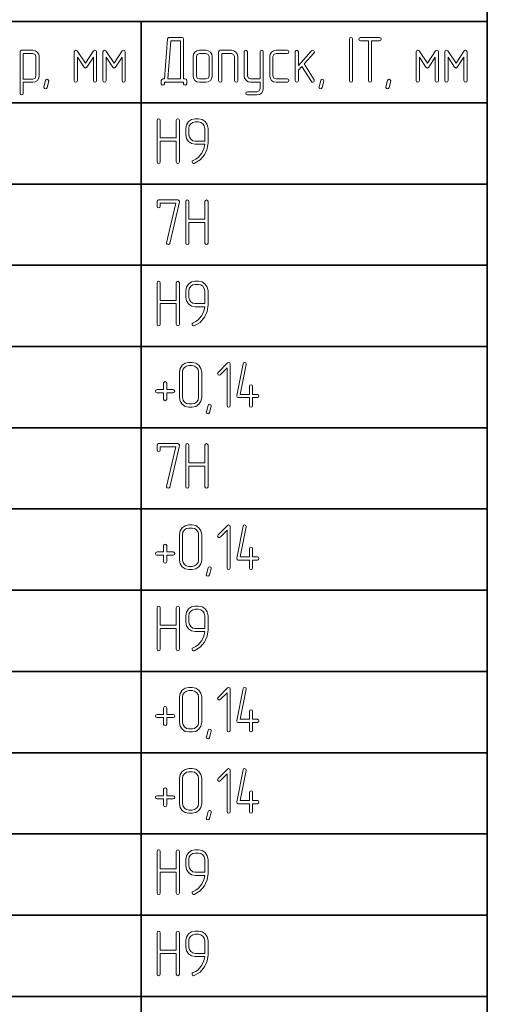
# Model space of a CAD drawing. Extents: x 0 to 594, y 0 to 420.
# Tile 30 of 33: x 348 to 385, y 304 to 381. Entities that reach past the tile are written whole.
import ezdxf

# ---------------------------------------------------------------- set-up
doc = ezdxf.new("R2010")
doc.units = 0

msp = doc.modelspace()

# ---------------------------------------------------------------- linework, layer by layer
at = {"color": 7, "lineweight": 35}
for p, q in [((384.725, 387.395), (384.725, 183.629)), ((305.262, 381.027), (384.725, 381.027)), ((357.58, 381.027), (357.58, 183.629)), ((305.262, 374.659), (384.725, 374.659)), ((305.262, 368.292), (384.725, 368.292)), ((305.262, 361.924), (384.725, 361.924)), ((305.262, 355.556), (384.725, 355.556)), ((305.262, 349.189), (384.725, 349.189)), ((305.262, 342.821), (384.725, 342.821)), ((305.262, 336.453), (384.725, 336.453)), ((305.262, 330.086), (384.725, 330.086)), ((305.262, 323.718), (384.725, 323.718)), ((305.262, 317.35), (384.725, 317.35)), ((305.262, 310.982), (384.725, 310.982)), ((305.262, 304.615), (384.725, 304.615))]:
    msp.add_line(p, q, dxfattribs=at)
at = {"color": 7, "lineweight": 13}
for points in [[(361.037, 376.531), (360.914, 376.531), (360.914, 379.657), (360.883, 379.749), (360.791, 379.78), (359.788, 379.78), (359.727, 379.77), (359.696, 379.749), (359.66, 379.667), (359.42, 376.531), (359.287, 376.531), (359.194, 376.495), (359.164, 376.403), (359.164, 376.157), (359.205, 376.065), (359.287, 376.034), (359.374, 376.065), (359.414, 376.157), (359.414, 376.28), (360.914, 376.28), (360.914, 376.157), (360.95, 376.065), (361.037, 376.034), (361.124, 376.065), (361.159, 376.157), (361.159, 376.403), (361.129, 376.495)], [(374.162, 376.403), (374.162, 379.652), (374.121, 379.744), (374.034, 379.78), (373.947, 379.744), (373.911, 379.652), (373.911, 376.403), (373.947, 376.311), (374.034, 376.28), (374.126, 376.311)], [(375.405, 379.529), (375.405, 376.403), (375.446, 376.311), (375.533, 376.28), (375.62, 376.311), (375.656, 376.403), (375.656, 379.529), (376.285, 379.529), (376.377, 379.57), (376.408, 379.652), (376.377, 379.739), (376.285, 379.78), (374.781, 379.78), (374.689, 379.739), (374.658, 379.652), (374.689, 379.565), (374.781, 379.529)], [(359.67, 376.531), (359.901, 379.529), (360.663, 379.529), (360.663, 376.531)], [(348.342, 376.28), (349.094, 376.28), (349.284, 376.311), (349.447, 376.423), (349.55, 376.587), (349.591, 376.781), (349.591, 378.281), (349.55, 378.47), (349.442, 378.634), (349.278, 378.741), (349.094, 378.777), (348.214, 378.777), (348.122, 378.746), (348.091, 378.654), (348.091, 375.405), (348.132, 375.313), (348.214, 375.282), (348.301, 375.313), (348.342, 375.405)], [(348.342, 376.526), (348.342, 378.526), (349.094, 378.526), (349.268, 378.455), (349.34, 378.281), (349.34, 376.781), (349.263, 376.602), (349.094, 376.526)], [(354.088, 376.403), (354.088, 378.654), (354.047, 378.746), (353.966, 378.782), (353.858, 378.726), (353.213, 377.759), (352.569, 378.726), (352.517, 378.767), (352.466, 378.782), (352.374, 378.741), (352.338, 378.654), (352.338, 376.403), (352.374, 376.311), (352.461, 376.28), (352.553, 376.311), (352.589, 376.403), (352.589, 378.24), (353.106, 377.457), (353.213, 377.385), (353.316, 377.457), (353.838, 378.24), (353.838, 376.403), (353.873, 376.311), (353.96, 376.28), (354.053, 376.311)], [(356.335, 376.403), (356.335, 378.654), (356.294, 378.746), (356.212, 378.782), (356.104, 378.726), (355.46, 377.759), (354.815, 378.726), (354.764, 378.767), (354.713, 378.782), (354.621, 378.741), (354.585, 378.654), (354.585, 376.403), (354.621, 376.311), (354.707, 376.28), (354.8, 376.311), (354.835, 376.403), (354.835, 378.24), (355.352, 377.457), (355.46, 377.385), (355.562, 377.457), (356.084, 378.24), (356.084, 376.403), (356.12, 376.311), (356.207, 376.28), (356.299, 376.311)], [(363.16, 376.781), (363.16, 378.281), (363.119, 378.47), (363.012, 378.634), (362.848, 378.741), (362.659, 378.777), (362.157, 378.777), (361.958, 378.741), (361.804, 378.629), (361.691, 378.465), (361.661, 378.281), (361.661, 376.781), (361.691, 376.582), (361.804, 376.423), (361.963, 376.311), (362.157, 376.28), (362.659, 376.28), (362.848, 376.311), (363.012, 376.423), (363.119, 376.582)], [(362.909, 376.781), (362.838, 376.602), (362.659, 376.531), (362.157, 376.531), (361.983, 376.602), (361.912, 376.781), (361.912, 378.281), (361.983, 378.455), (362.157, 378.526), (362.659, 378.526), (362.838, 378.455), (362.909, 378.281)], [(365.161, 376.403), (365.161, 378.281), (365.12, 378.47), (365.012, 378.634), (364.849, 378.741), (364.659, 378.777), (363.784, 378.777), (363.692, 378.746), (363.662, 378.654), (363.662, 376.403), (363.697, 376.311), (363.784, 376.28), (363.876, 376.311), (363.912, 376.403), (363.912, 378.526), (364.659, 378.526), (364.838, 378.455), (364.91, 378.281), (364.91, 376.403), (364.946, 376.311), (365.033, 376.28), (365.125, 376.311)], [(366.911, 376.28), (366.911, 375.784), (366.839, 375.605), (366.665, 375.533), (365.913, 375.533), (365.816, 375.497), (365.785, 375.41), (365.821, 375.318), (365.913, 375.282), (366.665, 375.282), (366.855, 375.323), (367.018, 375.431), (367.121, 375.594), (367.162, 375.784), (367.162, 378.654), (367.121, 378.746), (367.034, 378.782), (366.952, 378.746), (366.911, 378.654), (366.911, 376.531), (366.164, 376.531), (365.99, 376.602), (365.913, 376.781), (365.913, 378.654), (365.872, 378.746), (365.785, 378.782), (365.698, 378.746), (365.662, 378.654), (365.662, 376.781), (365.698, 376.587), (365.811, 376.428), (365.969, 376.316), (366.164, 376.28)], [(369.034, 376.28), (369.132, 376.321), (369.162, 376.403), (369.126, 376.495), (369.034, 376.531), (368.159, 376.531), (367.985, 376.602), (367.914, 376.781), (367.914, 378.281), (367.985, 378.455), (368.159, 378.526), (369.034, 378.526), (369.132, 378.567), (369.162, 378.654), (369.126, 378.741), (369.034, 378.777), (368.159, 378.777), (367.96, 378.741), (367.806, 378.629), (367.694, 378.465), (367.663, 378.281), (367.663, 376.781), (367.694, 376.582), (367.806, 376.423), (367.965, 376.311), (368.159, 376.28)], [(370.36, 377.713), (371.132, 378.557), (371.168, 378.644), (371.127, 378.731), (371.04, 378.772), (370.948, 378.731), (369.914, 377.59), (369.914, 378.654), (369.874, 378.746), (369.792, 378.777), (369.705, 378.741), (369.664, 378.654), (369.664, 376.403), (369.705, 376.311), (369.792, 376.28), (369.879, 376.311), (369.914, 376.403), (369.914, 377.216), (370.186, 377.518), (370.933, 376.336), (370.979, 376.29), (371.035, 376.28), (371.122, 376.316), (371.163, 376.403), (371.143, 376.474)], [(380.901, 376.403), (380.901, 378.654), (380.86, 378.746), (380.778, 378.782), (380.67, 378.726), (380.026, 377.759), (379.381, 378.726), (379.33, 378.767), (379.279, 378.782), (379.186, 378.741), (379.151, 378.654), (379.151, 376.403), (379.186, 376.311), (379.273, 376.28), (379.365, 376.311), (379.401, 376.403), (379.401, 378.24), (379.918, 377.457), (380.026, 377.385), (380.128, 377.457), (380.65, 378.24), (380.65, 376.403), (380.686, 376.311), (380.773, 376.28), (380.865, 376.311)], [(383.147, 376.403), (383.147, 378.654), (383.106, 378.746), (383.024, 378.782), (382.917, 378.726), (382.272, 377.759), (381.627, 378.726), (381.576, 378.767), (381.525, 378.782), (381.433, 378.741), (381.397, 378.654), (381.397, 376.403), (381.433, 376.311), (381.52, 376.28), (381.612, 376.311), (381.648, 376.403), (381.648, 378.24), (382.164, 377.457), (382.272, 377.385), (382.374, 377.457), (382.896, 378.24), (382.896, 376.403), (382.932, 376.311), (383.019, 376.28), (383.111, 376.311)], [(350.338, 376.347), (350.21, 375.855), (350.164, 375.779), (350.092, 375.753), (350, 375.794), (349.959, 375.876), (349.964, 375.912), (350.092, 376.408), (350.138, 376.48), (350.21, 376.505), (350.302, 376.469), (350.343, 376.387)], [(371.91, 376.347), (371.782, 375.855), (371.736, 375.779), (371.664, 375.753), (371.572, 375.794), (371.531, 375.876), (371.537, 375.912), (371.664, 376.408), (371.711, 376.48), (371.782, 376.505), (371.874, 376.469), (371.915, 376.387)], [(377.15, 376.347), (377.022, 375.855), (376.976, 375.779), (376.904, 375.753), (376.812, 375.794), (376.771, 375.876), (376.776, 375.912), (376.904, 376.408), (376.95, 376.48), (377.022, 376.505), (377.114, 376.469), (377.155, 376.387)], [(360.33, 371.908), (359.082, 371.908), (359.082, 373.284), (359.041, 373.376), (358.954, 373.412), (358.867, 373.376), (358.831, 373.284), (358.831, 370.035), (358.867, 369.943), (358.954, 369.912), (359.046, 369.943), (359.082, 370.035), (359.082, 371.657), (360.33, 371.657), (360.33, 370.035), (360.371, 369.943), (360.458, 369.912), (360.545, 369.943), (360.581, 370.035), (360.581, 373.284), (360.54, 373.376), (360.458, 373.412), (360.371, 373.376), (360.33, 373.284)], [(362.827, 371.55), (362.827, 372.66), (362.771, 372.952), (362.607, 373.192), (362.362, 373.356), (362.075, 373.412), (361.824, 373.412), (361.533, 373.351), (361.292, 373.187), (361.129, 372.942), (361.077, 372.66), (361.077, 372.159), (361.129, 371.867), (361.292, 371.626), (361.533, 371.463), (361.824, 371.412), (362.572, 371.412), (362.505, 371.064), (362.346, 370.726), (362.05, 370.383), (361.86, 370.25), (361.656, 370.153), (361.594, 370.107), (361.574, 370.04), (361.61, 369.948), (361.691, 369.912), (361.748, 369.917), (362.203, 370.189), (362.556, 370.593), (362.756, 371.048)], [(362.577, 371.662), (361.824, 371.662), (361.635, 371.693), (361.477, 371.806), (361.364, 371.964), (361.328, 372.159), (361.328, 372.66), (361.359, 372.849), (361.471, 373.013), (361.63, 373.121), (361.824, 373.162), (362.075, 373.162), (362.27, 373.121), (362.433, 373.013), (362.536, 372.849), (362.577, 372.66)], [(360.581, 366.891), (360.586, 366.927), (360.55, 367.009), (360.458, 367.045), (358.954, 367.045), (358.862, 367.009), (358.831, 366.917), (358.831, 366.543), (358.867, 366.451), (358.954, 366.42), (359.046, 366.451), (359.082, 366.543), (359.082, 366.794), (360.3, 366.794), (359.583, 363.698), (359.578, 363.662), (359.619, 363.575), (359.706, 363.545), (359.783, 363.57), (359.829, 363.642)], [(362.577, 365.54), (361.328, 365.54), (361.328, 366.917), (361.287, 367.009), (361.2, 367.045), (361.113, 367.009), (361.077, 366.917), (361.077, 363.667), (361.113, 363.575), (361.2, 363.545), (361.292, 363.575), (361.328, 363.667), (361.328, 365.29), (362.577, 365.29), (362.577, 363.667), (362.618, 363.575), (362.705, 363.545), (362.792, 363.575), (362.827, 363.667), (362.827, 366.917), (362.786, 367.009), (362.705, 367.045), (362.618, 367.009), (362.577, 366.917)], [(360.33, 359.173), (359.082, 359.173), (359.082, 360.549), (359.041, 360.641), (358.954, 360.677), (358.867, 360.641), (358.831, 360.549), (358.831, 357.3), (358.867, 357.208), (358.954, 357.177), (359.046, 357.208), (359.082, 357.3), (359.082, 358.922), (360.33, 358.922), (360.33, 357.3), (360.371, 357.208), (360.458, 357.177), (360.545, 357.208), (360.581, 357.3), (360.581, 360.549), (360.54, 360.641), (360.458, 360.677), (360.371, 360.641), (360.33, 360.549)], [(362.827, 358.814), (362.827, 359.925), (362.771, 360.216), (362.607, 360.457), (362.362, 360.621), (362.075, 360.677), (361.824, 360.677), (361.533, 360.616), (361.292, 360.452), (361.129, 360.206), (361.077, 359.925), (361.077, 359.423), (361.129, 359.132), (361.292, 358.891), (361.533, 358.727), (361.824, 358.676), (362.572, 358.676), (362.505, 358.328), (362.346, 357.991), (362.05, 357.648), (361.86, 357.515), (361.656, 357.417), (361.594, 357.371), (361.574, 357.305), (361.61, 357.213), (361.691, 357.177), (361.748, 357.182), (362.203, 357.453), (362.556, 357.857), (362.756, 358.313)], [(362.577, 358.927), (361.824, 358.927), (361.635, 358.958), (361.477, 359.07), (361.364, 359.229), (361.328, 359.423), (361.328, 359.925), (361.359, 360.114), (361.471, 360.278), (361.63, 360.385), (361.824, 360.426), (362.075, 360.426), (362.27, 360.385), (362.433, 360.278), (362.536, 360.114), (362.577, 359.925)], [(362.331, 351.556), (362.331, 353.557), (362.275, 353.844), (362.111, 354.089), (361.865, 354.253), (361.579, 354.309), (361.328, 354.309), (361.036, 354.248), (360.796, 354.084), (360.632, 353.839), (360.581, 353.557), (360.581, 351.556), (360.632, 351.27), (360.801, 351.029), (361.042, 350.86), (361.328, 350.809), (361.579, 350.809), (361.865, 350.86), (362.111, 351.029), (362.275, 351.27)], [(364.572, 350.932), (364.572, 354.181), (364.536, 354.273), (364.444, 354.304), (364.362, 354.268), (363.615, 353.521), (363.574, 353.434), (363.615, 353.347), (363.702, 353.306), (363.789, 353.347), (364.322, 353.885), (364.322, 350.932), (364.362, 350.84), (364.449, 350.809), (364.536, 350.84)], [(366.322, 351.807), (366.322, 352.436), (366.281, 352.529), (366.199, 352.559), (366.112, 352.523), (366.072, 352.436), (366.072, 351.807), (365.35, 351.807), (365.821, 354.156), (365.821, 354.186), (365.785, 354.273), (365.693, 354.309), (365.616, 354.284), (365.575, 354.207), (365.074, 351.71), (365.074, 351.679), (365.11, 351.592), (365.197, 351.556), (366.072, 351.556), (366.072, 350.932), (366.107, 350.84), (366.199, 350.809), (366.286, 350.84), (366.322, 350.932), (366.322, 351.556), (366.701, 351.556), (366.793, 351.597), (366.824, 351.684), (366.793, 351.771), (366.701, 351.807)], [(362.08, 351.556), (362.044, 351.357), (361.932, 351.203), (361.768, 351.091), (361.579, 351.06), (361.328, 351.06), (361.139, 351.091), (360.98, 351.203), (360.868, 351.362), (360.832, 351.556), (360.832, 353.557), (360.862, 353.746), (360.975, 353.91), (361.134, 354.018), (361.328, 354.059), (361.579, 354.059), (361.768, 354.018), (361.932, 353.91), (362.044, 353.746), (362.08, 353.557)], [(359.593, 352.186), (359.593, 352.682), (359.553, 352.774), (359.466, 352.81), (359.379, 352.774), (359.343, 352.682), (359.343, 352.186), (358.841, 352.186), (358.749, 352.14), (358.718, 352.058), (358.749, 351.971), (358.841, 351.935), (359.343, 351.935), (359.343, 351.434), (359.379, 351.341), (359.466, 351.311), (359.558, 351.341), (359.593, 351.434), (359.593, 351.935), (360.09, 351.935), (360.187, 351.976), (360.218, 352.058), (360.182, 352.145), (360.09, 352.186)], [(363.073, 350.876), (362.945, 350.385), (362.899, 350.308), (362.827, 350.282), (362.735, 350.323), (362.694, 350.405), (362.699, 350.441), (362.827, 350.937), (362.873, 351.009), (362.945, 351.034), (363.037, 350.999), (363.078, 350.917)], [(360.581, 347.788), (360.586, 347.824), (360.55, 347.906), (360.458, 347.942), (358.954, 347.942), (358.862, 347.906), (358.831, 347.814), (358.831, 347.44), (358.867, 347.348), (358.954, 347.317), (359.046, 347.348), (359.082, 347.44), (359.082, 347.691), (360.3, 347.691), (359.583, 344.595), (359.578, 344.559), (359.619, 344.472), (359.706, 344.442), (359.783, 344.467), (359.829, 344.539)], [(362.577, 346.437), (361.328, 346.437), (361.328, 347.814), (361.287, 347.906), (361.2, 347.942), (361.113, 347.906), (361.077, 347.814), (361.077, 344.564), (361.113, 344.472), (361.2, 344.442), (361.292, 344.472), (361.328, 344.564), (361.328, 346.186), (362.577, 346.186), (362.577, 344.564), (362.618, 344.472), (362.705, 344.442), (362.792, 344.472), (362.827, 344.564), (362.827, 347.814), (362.786, 347.906), (362.705, 347.942), (362.618, 347.906), (362.577, 347.814)], [(362.331, 338.821), (362.331, 340.822), (362.275, 341.108), (362.111, 341.354), (361.865, 341.518), (361.579, 341.574), (361.328, 341.574), (361.036, 341.512), (360.796, 341.349), (360.632, 341.103), (360.581, 340.822), (360.581, 338.821), (360.632, 338.534), (360.801, 338.294), (361.042, 338.125), (361.328, 338.074), (361.579, 338.074), (361.865, 338.125), (362.111, 338.294), (362.275, 338.534)], [(362.08, 338.821), (362.044, 338.621), (361.932, 338.468), (361.768, 338.355), (361.579, 338.325), (361.328, 338.325), (361.139, 338.355), (360.98, 338.468), (360.868, 338.627), (360.832, 338.821), (360.832, 340.822), (360.862, 341.011), (360.975, 341.175), (361.134, 341.282), (361.328, 341.323), (361.579, 341.323), (361.768, 341.282), (361.932, 341.175), (362.044, 341.011), (362.08, 340.822)], [(364.572, 338.197), (364.572, 341.446), (364.536, 341.538), (364.444, 341.569), (364.362, 341.533), (363.615, 340.786), (363.574, 340.699), (363.615, 340.612), (363.702, 340.571), (363.789, 340.612), (364.322, 341.149), (364.322, 338.197), (364.362, 338.105), (364.449, 338.074), (364.536, 338.105)], [(366.322, 339.072), (366.322, 339.701), (366.281, 339.793), (366.199, 339.824), (366.112, 339.788), (366.072, 339.701), (366.072, 339.072), (365.35, 339.072), (365.821, 341.42), (365.821, 341.451), (365.785, 341.538), (365.693, 341.574), (365.616, 341.548), (365.575, 341.472), (365.074, 338.974), (365.074, 338.944), (365.11, 338.857), (365.197, 338.821), (366.072, 338.821), (366.072, 338.197), (366.107, 338.105), (366.199, 338.074), (366.286, 338.105), (366.322, 338.197), (366.322, 338.821), (366.701, 338.821), (366.793, 338.862), (366.824, 338.949), (366.793, 339.036), (366.701, 339.072)], [(359.593, 339.45), (359.593, 339.947), (359.553, 340.039), (359.466, 340.075), (359.379, 340.039), (359.343, 339.947), (359.343, 339.45), (358.841, 339.45), (358.749, 339.404), (358.718, 339.322), (358.749, 339.235), (358.841, 339.2), (359.343, 339.2), (359.343, 338.698), (359.379, 338.606), (359.466, 338.575), (359.558, 338.606), (359.593, 338.698), (359.593, 339.2), (360.09, 339.2), (360.187, 339.241), (360.218, 339.322), (360.182, 339.409), (360.09, 339.45)], [(363.073, 338.14), (362.945, 337.649), (362.899, 337.572), (362.827, 337.547), (362.735, 337.588), (362.694, 337.67), (362.699, 337.705), (362.827, 338.202), (362.873, 338.273), (362.945, 338.299), (363.037, 338.263), (363.078, 338.181)], [(360.33, 333.702), (359.082, 333.702), (359.082, 335.078), (359.041, 335.17), (358.954, 335.206), (358.867, 335.17), (358.831, 335.078), (358.831, 331.829), (358.867, 331.737), (358.954, 331.706), (359.046, 331.737), (359.082, 331.829), (359.082, 333.451), (360.33, 333.451), (360.33, 331.829), (360.371, 331.737), (360.458, 331.706), (360.545, 331.737), (360.581, 331.829), (360.581, 335.078), (360.54, 335.17), (360.458, 335.206), (360.371, 335.17), (360.33, 335.078)], [(362.827, 333.344), (362.827, 334.454), (362.771, 334.746), (362.607, 334.986), (362.362, 335.15), (362.075, 335.206), (361.824, 335.206), (361.533, 335.145), (361.292, 334.981), (361.129, 334.735), (361.077, 334.454), (361.077, 333.953), (361.129, 333.661), (361.292, 333.42), (361.533, 333.257), (361.824, 333.205), (362.572, 333.205), (362.505, 332.857), (362.346, 332.52), (362.05, 332.177), (361.86, 332.044), (361.656, 331.947), (361.594, 331.901), (361.574, 331.834), (361.61, 331.742), (361.691, 331.706), (361.748, 331.711), (362.203, 331.982), (362.556, 332.387), (362.756, 332.842)], [(362.577, 333.456), (361.824, 333.456), (361.635, 333.487), (361.477, 333.599), (361.364, 333.758), (361.328, 333.953), (361.328, 334.454), (361.359, 334.643), (361.471, 334.807), (361.63, 334.915), (361.824, 334.955), (362.075, 334.955), (362.27, 334.915), (362.433, 334.807), (362.536, 334.643), (362.577, 334.454)], [(362.331, 326.086), (362.331, 328.086), (362.275, 328.373), (362.111, 328.618), (361.865, 328.782), (361.579, 328.839), (361.328, 328.839), (361.036, 328.777), (360.796, 328.613), (360.632, 328.368), (360.581, 328.086), (360.581, 326.086), (360.632, 325.799), (360.801, 325.559), (361.042, 325.39), (361.328, 325.339), (361.579, 325.339), (361.865, 325.39), (362.111, 325.559), (362.275, 325.799)], [(364.572, 325.461), (364.572, 328.711), (364.536, 328.803), (364.444, 328.833), (364.362, 328.798), (363.615, 328.05), (363.574, 327.964), (363.615, 327.877), (363.702, 327.836), (363.789, 327.877), (364.322, 328.414), (364.322, 325.461), (364.362, 325.369), (364.449, 325.339), (364.536, 325.369)], [(366.322, 326.336), (366.322, 326.966), (366.281, 327.058), (366.199, 327.089), (366.112, 327.053), (366.072, 326.966), (366.072, 326.336), (365.35, 326.336), (365.821, 328.685), (365.821, 328.716), (365.785, 328.803), (365.693, 328.839), (365.616, 328.813), (365.575, 328.736), (365.074, 326.239), (365.074, 326.208), (365.11, 326.121), (365.197, 326.086), (366.072, 326.086), (366.072, 325.461), (366.107, 325.369), (366.199, 325.339), (366.286, 325.369), (366.322, 325.461), (366.322, 326.086), (366.701, 326.086), (366.793, 326.127), (366.824, 326.214), (366.793, 326.3), (366.701, 326.336)], [(362.08, 326.086), (362.044, 325.886), (361.932, 325.733), (361.768, 325.62), (361.579, 325.589), (361.328, 325.589), (361.139, 325.62), (360.98, 325.733), (360.868, 325.891), (360.832, 326.086), (360.832, 328.086), (360.862, 328.276), (360.975, 328.439), (361.134, 328.547), (361.328, 328.588), (361.579, 328.588), (361.768, 328.547), (361.932, 328.439), (362.044, 328.276), (362.08, 328.086)], [(359.593, 326.715), (359.593, 327.211), (359.553, 327.303), (359.466, 327.339), (359.379, 327.303), (359.343, 327.211), (359.343, 326.715), (358.841, 326.715), (358.749, 326.669), (358.718, 326.587), (358.749, 326.5), (358.841, 326.464), (359.343, 326.464), (359.343, 325.963), (359.379, 325.871), (359.466, 325.84), (359.558, 325.871), (359.593, 325.963), (359.593, 326.464), (360.09, 326.464), (360.187, 326.505), (360.218, 326.587), (360.182, 326.674), (360.09, 326.715)], [(363.073, 325.405), (362.945, 324.914), (362.899, 324.837), (362.827, 324.811), (362.735, 324.852), (362.694, 324.934), (362.699, 324.97), (362.827, 325.466), (362.873, 325.538), (362.945, 325.564), (363.037, 325.528), (363.078, 325.446)], [(362.331, 319.718), (362.331, 321.719), (362.275, 322.005), (362.111, 322.251), (361.865, 322.415), (361.579, 322.471), (361.328, 322.471), (361.036, 322.409), (360.796, 322.246), (360.632, 322), (360.581, 321.719), (360.581, 319.718), (360.632, 319.431), (360.801, 319.191), (361.042, 319.022), (361.328, 318.971), (361.579, 318.971), (361.865, 319.022), (362.111, 319.191), (362.275, 319.431)], [(362.08, 319.718), (362.044, 319.518), (361.932, 319.365), (361.768, 319.252), (361.579, 319.222), (361.328, 319.222), (361.139, 319.252), (360.98, 319.365), (360.868, 319.523), (360.832, 319.718), (360.832, 321.719), (360.862, 321.908), (360.975, 322.072), (361.134, 322.179), (361.328, 322.22), (361.579, 322.22), (361.768, 322.179), (361.932, 322.072), (362.044, 321.908), (362.08, 321.719)], [(364.572, 319.094), (364.572, 322.343), (364.536, 322.435), (364.444, 322.466), (364.362, 322.43), (363.615, 321.683), (363.574, 321.596), (363.615, 321.509), (363.702, 321.468), (363.789, 321.509), (364.322, 322.046), (364.322, 319.094), (364.362, 319.001), (364.449, 318.971), (364.536, 319.001)], [(366.322, 319.969), (366.322, 320.598), (366.281, 320.69), (366.199, 320.721), (366.112, 320.685), (366.072, 320.598), (366.072, 319.969), (365.35, 319.969), (365.821, 322.317), (365.821, 322.348), (365.785, 322.435), (365.693, 322.471), (365.616, 322.445), (365.575, 322.368), (365.074, 319.871), (365.074, 319.841), (365.11, 319.754), (365.197, 319.718), (366.072, 319.718), (366.072, 319.094), (366.107, 319.001), (366.199, 318.971), (366.286, 319.001), (366.322, 319.094), (366.322, 319.718), (366.701, 319.718), (366.793, 319.759), (366.824, 319.846), (366.793, 319.933), (366.701, 319.969)], [(359.593, 320.347), (359.593, 320.844), (359.553, 320.936), (359.466, 320.972), (359.379, 320.936), (359.343, 320.844), (359.343, 320.347), (358.841, 320.347), (358.749, 320.301), (358.718, 320.219), (358.749, 320.132), (358.841, 320.097), (359.343, 320.097), (359.343, 319.595), (359.379, 319.503), (359.466, 319.472), (359.558, 319.503), (359.593, 319.595), (359.593, 320.097), (360.09, 320.097), (360.187, 320.137), (360.218, 320.219), (360.182, 320.306), (360.09, 320.347)], [(363.073, 319.037), (362.945, 318.546), (362.899, 318.469), (362.827, 318.444), (362.735, 318.485), (362.694, 318.567), (362.699, 318.602), (362.827, 319.099), (362.873, 319.17), (362.945, 319.196), (363.037, 319.16), (363.078, 319.078)], [(360.33, 314.599), (359.082, 314.599), (359.082, 315.975), (359.041, 316.067), (358.954, 316.103), (358.867, 316.067), (358.831, 315.975), (358.831, 312.726), (358.867, 312.634), (358.954, 312.603), (359.046, 312.634), (359.082, 312.726), (359.082, 314.348), (360.33, 314.348), (360.33, 312.726), (360.371, 312.634), (360.458, 312.603), (360.545, 312.634), (360.581, 312.726), (360.581, 315.975), (360.54, 316.067), (360.458, 316.103), (360.371, 316.067), (360.33, 315.975)], [(362.827, 314.241), (362.827, 315.351), (362.771, 315.643), (362.607, 315.883), (362.362, 316.047), (362.075, 316.103), (361.824, 316.103), (361.533, 316.042), (361.292, 315.878), (361.129, 315.632), (361.077, 315.351), (361.077, 314.849), (361.129, 314.558), (361.292, 314.317), (361.533, 314.154), (361.824, 314.102), (362.572, 314.102), (362.505, 313.754), (362.346, 313.417), (362.05, 313.074), (361.86, 312.941), (361.656, 312.844), (361.594, 312.798), (361.574, 312.731), (361.61, 312.639), (361.691, 312.603), (361.748, 312.608), (362.203, 312.879), (362.556, 313.284), (362.756, 313.739)], [(362.577, 314.353), (361.824, 314.353), (361.635, 314.384), (361.477, 314.496), (361.364, 314.655), (361.328, 314.849), (361.328, 315.351), (361.359, 315.54), (361.471, 315.704), (361.63, 315.811), (361.824, 315.852), (362.075, 315.852), (362.27, 315.811), (362.433, 315.704), (362.536, 315.54), (362.577, 315.351)], [(360.33, 308.231), (359.082, 308.231), (359.082, 309.607), (359.041, 309.7), (358.954, 309.735), (358.867, 309.7), (358.831, 309.607), (358.831, 306.358), (358.867, 306.266), (358.954, 306.235), (359.046, 306.266), (359.082, 306.358), (359.082, 307.98), (360.33, 307.98), (360.33, 306.358), (360.371, 306.266), (360.458, 306.235), (360.545, 306.266), (360.581, 306.358), (360.581, 309.607), (360.54, 309.7), (360.458, 309.735), (360.371, 309.7), (360.33, 309.607)], [(362.827, 307.873), (362.827, 308.983), (362.771, 309.275), (362.607, 309.515), (362.362, 309.679), (362.075, 309.735), (361.824, 309.735), (361.533, 309.674), (361.292, 309.51), (361.129, 309.265), (361.077, 308.983), (361.077, 308.482), (361.129, 308.19), (361.292, 307.95), (361.533, 307.786), (361.824, 307.735), (362.572, 307.735), (362.505, 307.387), (362.346, 307.049), (362.05, 306.706), (361.86, 306.573), (361.656, 306.476), (361.594, 306.43), (361.574, 306.363), (361.61, 306.271), (361.691, 306.235), (361.748, 306.241), (362.203, 306.512), (362.556, 306.916), (362.756, 307.371)], [(362.577, 307.985), (361.824, 307.985), (361.635, 308.016), (361.477, 308.129), (361.364, 308.287), (361.328, 308.482), (361.328, 308.983), (361.359, 309.173), (361.471, 309.336), (361.63, 309.444), (361.824, 309.485), (362.075, 309.485), (362.27, 309.444), (362.433, 309.336), (362.536, 309.173), (362.577, 308.983)]]:
    msp.add_lwpolyline(points, close=True, dxfattribs=at)

doc.saveas('drawing.dxf')
